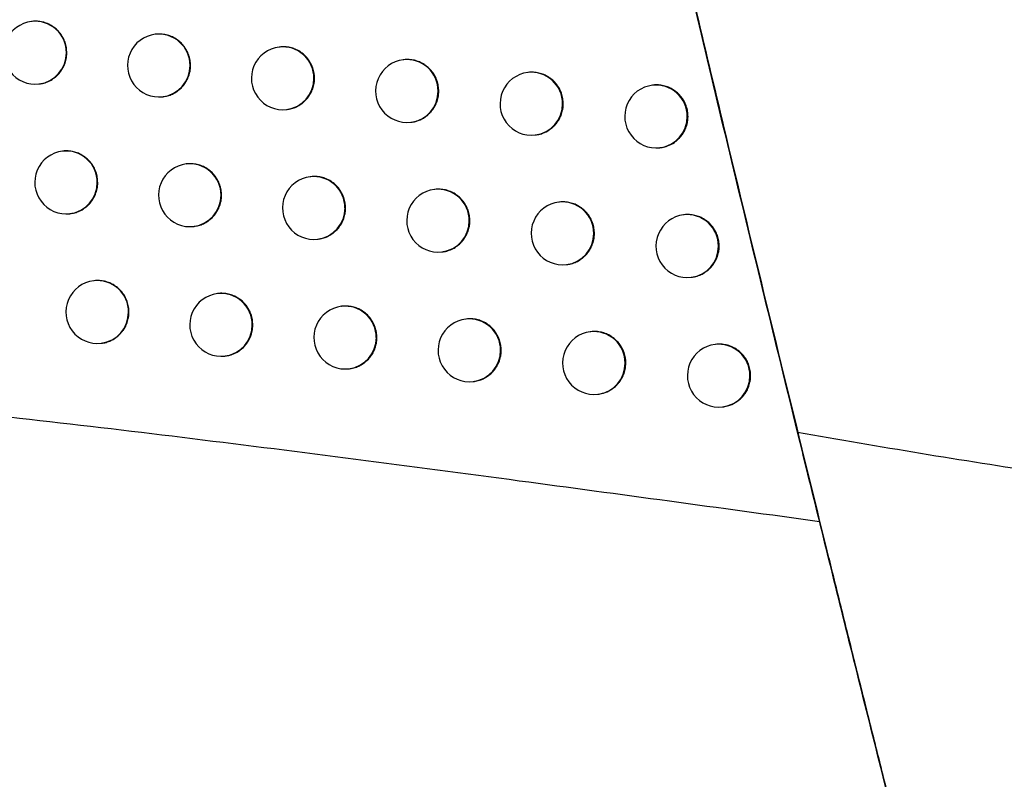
# Model space of a CAD drawing. Header units: millimetres. Extents: x -0.66 to 0.91, y -0.4 to 0.64.
# Tile 157 of 241: x 0.2946 to 0.3102, y -0.0076 to 0.0045. Entities that reach past the tile are written whole.
import ezdxf

# ---------------------------------------------------------------- set-up
doc = ezdxf.new("R2010")
doc.units = ezdxf.units.MM
doc.layers.add('FORMAT', color=7, linetype='Continuous')

msp = doc.modelspace()

# ---------------------------------------------------------------- linework, layer by layer
at = {"layer": 'FORMAT', "color": 7, "linetype": 'Continuous', "lineweight": 25}
for p, q in [((0.294784, 0.00449), (0.294776, 0.004489)), ((0.29675, 0.004286), (0.296743, 0.004285)), ((0.298721, 0.004083), (0.298714, 0.004082)), ((0.300696, 0.00388), (0.300688, 0.00388)), ((0.302674, 0.003678), (0.302667, 0.003677)), ((0.294895, 0.003496), (0.294902, 0.003497)), ((0.304657, 0.003477), (0.30465, 0.003476)), ((0.296862, 0.003292), (0.296869, 0.003293)), ((0.298833, 0.003089), (0.29884, 0.00309)), ((0.300807, 0.002887), (0.300814, 0.002887)), ((0.302786, 0.002685), (0.302793, 0.002685)), ((0.295276, 0.002428), (0.295268, 0.002427)), ((0.304769, 0.002483), (0.304776, 0.002484)), ((0.297243, 0.002224), (0.297236, 0.002223)), ((0.299215, 0.002021), (0.299207, 0.002021)), ((0.30119, 0.001819), (0.301182, 0.001818)), ((0.303169, 0.001617), (0.303162, 0.001616)), ((0.295387, 0.001434), (0.295394, 0.001435)), ((0.305153, 0.001415), (0.305145, 0.001415)), ((0.297355, 0.001231), (0.297362, 0.001231)), ((0.299326, 0.001028), (0.299333, 0.001029)), ((0.301301, 0.000825), (0.301309, 0.000826)), ((0.303281, 0.000623), (0.303288, 0.000624)), ((0.295772, 0.000367), (0.295765, 0.000366)), ((0.305264, 0.000422), (0.305272, 0.000423)), ((0.29774, 0.000164), (0.297733, 0.000163)), ((0.299712, -3.9e-05), (0.299705, -4e-05)), ((0.301689, -0.000241), (0.301681, -0.000242)), ((0.303669, -0.000443), (0.303661, -0.000444)), ((0.295884, -0.000627), (0.295891, -0.000626)), ((0.305652, -0.000645), (0.305645, -0.000646)), ((0.297852, -0.00083), (0.297859, -0.000829)), ((0.299824, -0.001033), (0.299831, -0.001032)), ((0.3018, -0.001235), (0.301807, -0.001234)), ((0.30378, -0.001437), (0.303787, -0.001436)), ((0.305764, -0.001639), (0.305771, -0.001638))]:
    msp.add_line(p, q, dxfattribs=at)
for centre, radius, start, end in [((0.294836, 0.003992), 0.0005, 96.834402, 276.834402), ((0.294833, 0.003994), 0.0004977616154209, 359.783656, 96.494217), ((0.296802, 0.003789), 0.0005, 96.834402, 276.834402), ((0.296799, 0.003791), 0.0004977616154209, 359.783656, 96.494217), ((0.298773, 0.003586), 0.0005, 96.834402, 276.834402), ((0.29877, 0.003588), 0.0004977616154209, 359.783656, 96.494217), ((0.294834, 0.003988), 0.0004962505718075, 277.081511, 0.459763), ((0.296801, 0.003785), 0.0004962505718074, 277.081511, 0.459763), ((0.300748, 0.003383), 0.0005, 96.834402, 276.834402), ((0.300744, 0.003385), 0.0004977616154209, 359.783656, 96.494217), ((0.302726, 0.003181), 0.0005, 96.834402, 276.834402), ((0.302723, 0.003183), 0.0004977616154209, 359.783656, 96.494217), ((0.298771, 0.003582), 0.0004962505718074, 277.081511, 0.459763), ((0.304709, 0.002979), 0.0005, 96.834402, 276.834402), ((0.304706, 0.002981), 0.0004977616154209, 359.783656, 96.494217), ((0.300746, 0.003379), 0.0004962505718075, 277.081511, 0.459763), ((0.302725, 0.003177), 0.0004962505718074, 277.081511, 0.459763), ((0.304707, 0.002975), 0.0004962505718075, 277.081511, 0.459763), ((0.295328, 0.00193), 0.0005, 96.834402, 276.834402), ((0.295325, 0.001932), 0.0004977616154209, 359.783656, 96.494217), ((0.297295, 0.001727), 0.0005, 96.834402, 276.834402), ((0.297292, 0.001729), 0.000497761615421, 359.783656, 96.494217), ((0.295326, 0.001926), 0.0004962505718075, 277.081511, 0.459763), ((0.299267, 0.001524), 0.0005, 96.834402, 276.834402), ((0.299263, 0.001526), 0.000497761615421, 359.783656, 96.494217), ((0.297293, 0.001723), 0.0004962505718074, 277.081511, 0.459763), ((0.301242, 0.001322), 0.0005, 96.834402, 276.834402), ((0.301239, 0.001324), 0.0004977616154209, 359.783656, 96.494217), ((0.303221, 0.00112), 0.0005, 96.834402, 276.834402), ((0.303218, 0.001122), 0.0004977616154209, 359.783656, 96.494217), ((0.299265, 0.00152), 0.0004962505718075, 277.081511, 0.459763), ((0.305205, 0.000918), 0.0005, 96.834402, 276.834402), ((0.305201, 0.00092), 0.0004977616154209, 359.783656, 96.494217), ((0.30124, 0.001318), 0.0004962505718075, 277.081511, 0.459763), ((0.30322, 0.001116), 0.0004962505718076, 277.081511, 0.459763), ((0.305203, 0.000914), 0.0004962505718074, 277.081511, 0.459763), ((0.295824, -0.00013), 0.0005, 96.834402, 276.834402), ((0.295821, -0.000128), 0.0004977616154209, 359.783656, 96.494217), ((0.297792, -0.000334), 0.0005, 96.834402, 276.834402), ((0.297789, -0.000332), 0.0004977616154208, 359.783656, 96.494217), ((0.295822, -0.000134), 0.0004962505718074, 277.081511, 0.459763), ((0.299765, -0.000536), 0.0005, 96.834402, 276.834402), ((0.299761, -0.000535), 0.000497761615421, 359.783656, 96.494217), ((0.301741, -0.000739), 0.0005, 96.834402, 276.834402), ((0.301737, -0.000737), 0.0004977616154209, 359.783656, 96.494217), ((0.297791, -0.000338), 0.0004962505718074, 277.081511, 0.459763), ((0.303721, -0.000941), 0.0005, 96.834402, 276.834402), ((0.303717, -0.000939), 0.0004977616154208, 359.783656, 96.494217), ((0.299763, -0.00054), 0.0004962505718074, 277.081511, 0.459763), ((0.301739, -0.000743), 0.0004962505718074, 277.081511, 0.459763), ((0.305705, -0.001142), 0.0005, 96.834402, 276.834402), ((0.305701, -0.00114), 0.0004977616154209, 359.783656, 96.494217), ((0.303719, -0.000945), 0.0004962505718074, 277.081511, 0.459763), ((0.305703, -0.001146), 0.0004962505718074, 277.081511, 0.459763)]:
    msp.add_arc(centre, radius, start, end, dxfattribs=at)
for points, knots in [([(0.3048815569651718, 0.0066228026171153), (0.305191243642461, 0.0053067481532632), (0.3059829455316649, 0.0019423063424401), (0.3068067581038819, -0.0014144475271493), (0.3073083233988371, -0.0034581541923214)], [0, 0, 0, 0, 0.3911657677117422, 0.9999999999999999, 0.9999999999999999, 0.9999999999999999, 0.9999999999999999]), ([(0.3069577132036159, -0.0020425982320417), (0.3066073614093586, -0.0006072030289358), (0.3059066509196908, 0.0022636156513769), (0.3052250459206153, 0.0051390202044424), (0.304884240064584, 0.0065767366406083)], [0, 0, 0, 0, 0.4999950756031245, 1, 1, 1, 1]), ([(0.2953369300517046, 0.0039929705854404), (0.295335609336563, 0.0040206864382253), (0.2953336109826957, 0.0040626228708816), (0.2953216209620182, 0.0041176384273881), (0.2953094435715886, 0.0041582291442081), (0.2952887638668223, 0.0042104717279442), (0.2952616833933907, 0.0042599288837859), (0.2952287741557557, 0.0043053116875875), (0.2951922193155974, 0.0043477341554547), (0.2951505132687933, 0.004385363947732), (0.2951046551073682, 0.0044171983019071), (0.2950563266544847, 0.0044450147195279), (0.2950047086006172, 0.004466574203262), (0.2949510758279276, 0.0044812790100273), (0.2949101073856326, 0.0044888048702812), (0.2948688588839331, 0.0044929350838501), (0.2948270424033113, 0.0044931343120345), (0.2947986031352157, 0.0044918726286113), (0.2947843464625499, 0.0044895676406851), (0.2947840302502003, 0.004489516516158)], [0, 0, 0, 0, 0.0983988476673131, 0.1488857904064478, 0.1997440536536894, 0.2489935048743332, 0.3486264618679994, 0.3994845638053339, 0.4487355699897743, 0.5483716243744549, 0.5992312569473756, 0.6484849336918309, 0.748126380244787, 0.7989887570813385, 0.8482452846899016, 0.8978462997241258, 0.9479808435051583, 0.9988462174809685, 1, 1, 1, 1]), ([(0.2973045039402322, 0.0037895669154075), (0.2973031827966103, 0.0038172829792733), (0.2973011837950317, 0.0038592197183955), (0.2972891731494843, 0.0039142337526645), (0.2972769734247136, 0.0039548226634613), (0.2972562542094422, 0.0040070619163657), (0.2972291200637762, 0.0040565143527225), (0.2971961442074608, 0.0041018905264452), (0.2971595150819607, 0.0041443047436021), (0.2971177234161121, 0.0041819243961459), (0.2970717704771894, 0.0042137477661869), (0.2970233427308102, 0.0042415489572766), (0.2969716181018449, 0.0042631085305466), (0.2969178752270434, 0.0042777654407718), (0.2968630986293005, 0.0042879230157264), (0.296807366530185, 0.0042903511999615), (0.2967650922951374, 0.0042883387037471), (0.2967508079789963, 0.0042860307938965), (0.2967504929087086, 0.0042859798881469)], [0, 0, 0, 0, 0.0984131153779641, 0.1489073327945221, 0.1997729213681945, 0.2490295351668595, 0.3486770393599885, 0.3995426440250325, 0.4487991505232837, 0.5484464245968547, 0.5993118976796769, 0.6485686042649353, 0.7482162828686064, 0.7990819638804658, 0.8483388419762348, 0.9479868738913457, 0.9988527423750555, 1, 1, 1, 1]), ([(0.2992761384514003, 0.0035866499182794), (0.299274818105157, 0.0036143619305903), (0.2992728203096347, 0.0036562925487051), (0.2992607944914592, 0.0037112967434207), (0.2992485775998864, 0.0037518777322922), (0.2992278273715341, 0.0038041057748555), (0.2992006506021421, 0.0038535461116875), (0.2991676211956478, 0.003898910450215), (0.2991309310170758, 0.0039413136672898), (0.2990890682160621, 0.0039789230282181), (0.2990430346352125, 0.004010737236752), (0.2989945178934, 0.0040385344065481), (0.2989426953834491, 0.0040600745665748), (0.2988888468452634, 0.0040747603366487), (0.2988477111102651, 0.0040822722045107), (0.2988062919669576, 0.0040863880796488), (0.2987643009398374, 0.0040865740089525), (0.2987357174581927, 0.0040852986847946), (0.2987213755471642, 0.0040829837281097), (0.2987210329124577, 0.0040829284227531)], [0, 0, 0, 0, 0.098384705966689, 0.1488643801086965, 0.1997153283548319, 0.2489577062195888, 0.3485763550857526, 0.3994271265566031, 0.4486716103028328, 0.5482943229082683, 0.5991469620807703, 0.6483980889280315, 0.7480342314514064, 0.7988937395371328, 0.8481512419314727, 0.8977532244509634, 0.9478887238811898, 0.9987550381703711, 1, 1, 1, 1]), ([(0.2949022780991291, 0.0034981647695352), (0.2949119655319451, 0.0034988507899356), (0.2949356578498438, 0.0035005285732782), (0.2949725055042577, 0.0035098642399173), (0.2950124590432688, 0.0035223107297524), (0.2950637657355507, 0.0035437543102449), (0.2951122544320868, 0.0035715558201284), (0.2951566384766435, 0.0036052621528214), (0.2951980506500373, 0.0036426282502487), (0.2952346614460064, 0.0036851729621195), (0.2952654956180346, 0.0037318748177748), (0.2952923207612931, 0.003781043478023), (0.295312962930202, 0.0038334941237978), (0.2953275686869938, 0.0038913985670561), (0.2953354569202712, 0.0039402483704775), (0.2953364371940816, 0.0039753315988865), (0.2953369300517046, 0.0039929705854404)], [0, 0, 0, 0, 0.0406055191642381, 0.0993079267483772, 0.1584421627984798, 0.2157011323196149, 0.3315378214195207, 0.3906675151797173, 0.4479212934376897, 0.5637474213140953, 0.6228716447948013, 0.6801219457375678, 0.7959409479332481, 0.8550614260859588, 0.9271284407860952, 1, 1, 1, 1]), ([(0.2968689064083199, 0.0032939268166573), (0.2968924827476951, 0.0032973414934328), (0.2969300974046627, 0.0033027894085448), (0.2969792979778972, 0.0033189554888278), (0.2970307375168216, 0.0033401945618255), (0.2970793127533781, 0.0033680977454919), (0.2971237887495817, 0.0034017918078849), (0.2971548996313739, 0.003429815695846), (0.2971834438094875, 0.0034602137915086), (0.2972096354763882, 0.0034932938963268), (0.2972404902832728, 0.0035399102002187), (0.2972654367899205, 0.0035904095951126), (0.2972838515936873, 0.0036434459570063), (0.297295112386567, 0.0036879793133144), (0.2973030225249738, 0.003736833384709), (0.2973040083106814, 0.0037719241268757), (0.2973045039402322, 0.0037895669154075)], [0, 0, 0, 0, 0.0992824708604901, 0.1583993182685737, 0.215646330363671, 0.3314585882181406, 0.390575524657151, 0.4478235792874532, 0.5054720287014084, 0.563740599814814, 0.622858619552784, 0.7372401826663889, 0.7959275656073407, 0.8550465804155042, 0.9271208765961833, 0.9999999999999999, 0.9999999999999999, 0.9999999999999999, 0.9999999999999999]), ([(0.3012518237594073, 0.0033842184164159), (0.3012505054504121, 0.0034119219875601), (0.3012485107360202, 0.0034538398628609), (0.3012364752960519, 0.0035088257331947), (0.3012242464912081, 0.0035493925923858), (0.3012034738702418, 0.0036016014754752), (0.3011762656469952, 0.0036510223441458), (0.3011431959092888, 0.0036963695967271), (0.3011064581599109, 0.0037387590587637), (0.3010645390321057, 0.0037763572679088), (0.3010184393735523, 0.0038081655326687), (0.3009698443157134, 0.0038359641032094), (0.3009179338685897, 0.0038575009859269), (0.300863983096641, 0.0038722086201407), (0.3008227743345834, 0.0038796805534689), (0.3007812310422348, 0.003883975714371), (0.3007392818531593, 0.0038835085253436), (0.300710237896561, 0.0038839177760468), (0.3006960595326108, 0.0038803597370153), (0.3006956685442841, 0.0038802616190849)], [0, 0, 0, 0, 0.098340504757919, 0.1487976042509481, 0.1996258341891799, 0.2488460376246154, 0.3484196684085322, 0.3992471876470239, 0.4484753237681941, 0.5480644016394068, 0.5988991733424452, 0.6481491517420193, 0.7477823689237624, 0.7986396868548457, 0.8479112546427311, 0.8975272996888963, 0.9476768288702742, 0.9985571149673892, 1, 1, 1, 1]), ([(0.3032315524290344, 0.003182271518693), (0.3032302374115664, 0.0032099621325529), (0.3032282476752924, 0.0032518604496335), (0.3032162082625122, 0.0033068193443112), (0.3032039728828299, 0.0033473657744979), (0.3031831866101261, 0.0033995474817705), (0.3031559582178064, 0.0034489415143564), (0.3031228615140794, 0.0034942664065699), (0.3030860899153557, 0.0035366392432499), (0.3030441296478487, 0.0035742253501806), (0.3029979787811, 0.0036060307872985), (0.3029493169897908, 0.003633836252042), (0.302897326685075, 0.0036553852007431), (0.3028432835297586, 0.0036701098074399), (0.302801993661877, 0.0036775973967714), (0.3027603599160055, 0.0036819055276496), (0.3027183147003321, 0.0036814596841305), (0.3026891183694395, 0.0036818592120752), (0.3026748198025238, 0.0036782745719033), (0.3026743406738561, 0.0036781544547)], [0, 0, 0, 0, 0.0982698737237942, 0.1486909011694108, 0.1994828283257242, 0.2486675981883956, 0.3481692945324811, 0.398959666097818, 0.44816153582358, 0.5476965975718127, 0.5985027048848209, 0.6477502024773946, 0.7473774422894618, 0.7982305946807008, 0.8475240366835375, 0.8971619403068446, 0.9473332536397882, 0.9982351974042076, 1, 1, 1, 1]), ([(0.2988395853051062, 0.0030908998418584), (0.2988631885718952, 0.003094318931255), (0.2989008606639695, 0.003099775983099), (0.2989631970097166, 0.00312017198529), (0.2990140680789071, 0.0031435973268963), (0.2990613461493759, 0.0031733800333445), (0.2991171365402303, 0.0032155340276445), (0.2991657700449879, 0.0032673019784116), (0.2992043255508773, 0.0033254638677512), (0.2992245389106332, 0.003362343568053), (0.2992415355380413, 0.0034006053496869), (0.2992554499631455, 0.0034406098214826), (0.299266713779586, 0.003485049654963), (0.299274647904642, 0.0035339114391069), (0.2992756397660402, 0.003569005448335), (0.2992761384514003, 0.0035866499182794)], [0, 0, 0, 0, 0.0992164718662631, 0.1583548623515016, 0.2727856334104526, 0.3314981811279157, 0.3906425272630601, 0.5634832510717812, 0.6226293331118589, 0.6798992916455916, 0.7375698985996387, 0.795861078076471, 0.8550023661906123, 0.9270984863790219, 1, 1, 1, 1]), ([(0.3052153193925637, 0.0029808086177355), (0.3052140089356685, 0.0030084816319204), (0.305212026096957, 0.00305035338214), (0.3051999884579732, 0.0031052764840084), (0.3051877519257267, 0.0031457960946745), (0.3051669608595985, 0.0031979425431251), (0.3051397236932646, 0.0032473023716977), (0.3051066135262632, 0.0032925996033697), (0.3050698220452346, 0.0033349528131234), (0.3050278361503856, 0.0033725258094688), (0.3049816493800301, 0.0034043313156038), (0.3049329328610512, 0.0034321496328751), (0.3048808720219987, 0.0034537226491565), (0.3048267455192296, 0.003468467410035), (0.3047853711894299, 0.0034760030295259), (0.3047436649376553, 0.0034802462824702), (0.3047014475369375, 0.0034801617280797), (0.3046722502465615, 0.0034797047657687), (0.3046576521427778, 0.00347672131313), (0.3046570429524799, 0.003476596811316)], [0, 0, 0, 0, 0.0981725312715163, 0.1485438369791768, 0.1992857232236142, 0.2484216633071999, 0.3478242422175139, 0.3985634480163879, 0.447728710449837, 0.5471885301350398, 0.5979547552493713, 0.647197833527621, 0.7468148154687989, 0.7976611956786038, 0.846983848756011, 0.8966509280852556, 0.9468512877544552, 0.9977820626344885, 1, 1, 1, 1]), ([(0.300814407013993, 0.0028878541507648), (0.3008241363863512, 0.0028890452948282), (0.3008477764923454, 0.0028919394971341), (0.3008848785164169, 0.0029006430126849), (0.3009514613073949, 0.0029216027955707), (0.3010145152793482, 0.0029542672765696), (0.3010701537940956, 0.0029962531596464), (0.3011014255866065, 0.0030242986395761), (0.301130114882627, 0.0030547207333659), (0.3011564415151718, 0.0030878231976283), (0.3011798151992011, 0.0031229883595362), (0.301206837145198, 0.0031721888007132), (0.301227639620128, 0.0032246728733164), (0.3012423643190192, 0.0032826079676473), (0.3012503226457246, 0.0033314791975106), (0.3012513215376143, 0.0033665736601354), (0.3012518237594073, 0.0033842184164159)], [0, 0, 0, 0, 0.0407783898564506, 0.0990819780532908, 0.1582351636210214, 0.3311364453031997, 0.3903031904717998, 0.4475941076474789, 0.5052859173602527, 0.5635987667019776, 0.622762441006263, 0.6800325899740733, 0.7958927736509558, 0.8550355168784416, 0.9271149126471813, 1, 1, 1, 1]), ([(0.3027931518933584, 0.0026857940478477), (0.3028028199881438, 0.0026869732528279), (0.3028264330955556, 0.0026898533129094), (0.3028635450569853, 0.0026985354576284), (0.30293030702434, 0.0027194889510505), (0.3029935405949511, 0.0027521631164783), (0.3030493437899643, 0.0027941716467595), (0.3030807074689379, 0.0028222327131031), (0.3031094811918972, 0.002852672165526), (0.3031358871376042, 0.0028857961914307), (0.3031593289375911, 0.0029209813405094), (0.3031864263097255, 0.0029702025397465), (0.3032072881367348, 0.0030227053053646), (0.3032220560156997, 0.003080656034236), (0.3032300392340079, 0.0031295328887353), (0.3032310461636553, 0.0031646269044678), (0.3032315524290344, 0.003182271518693)], [0, 0, 0, 0, 0.040444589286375, 0.0987808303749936, 0.1579668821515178, 0.3309914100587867, 0.3902008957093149, 0.4475220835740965, 0.5052446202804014, 0.5635890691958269, 0.6227856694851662, 0.6800603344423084, 0.7959308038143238, 0.8550801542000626, 0.9271370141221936, 1, 1, 1, 1]), ([(0.3047759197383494, 0.0024842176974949), (0.304785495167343, 0.0024853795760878), (0.3048090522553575, 0.0024882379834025), (0.3048461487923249, 0.0024968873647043), (0.3049131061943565, 0.0025178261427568), (0.3049765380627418, 0.0025505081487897), (0.3050325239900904, 0.0025925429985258), (0.3050639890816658, 0.00262062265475), (0.3050928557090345, 0.0026510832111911), (0.3051193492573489, 0.0026842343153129), (0.3051428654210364, 0.0027194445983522), (0.3051700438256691, 0.0027686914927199), (0.3051909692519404, 0.0028212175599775), (0.3052057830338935, 0.0028791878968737), (0.3052137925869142, 0.0029280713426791), (0.3052148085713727, 0.0029631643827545), (0.3052153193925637, 0.0029808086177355)], [0, 0, 0, 0, 0.0399836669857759, 0.0983662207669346, 0.1575989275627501, 0.3307945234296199, 0.3900633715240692, 0.4474259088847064, 0.5051904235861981, 0.5635780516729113, 0.6228196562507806, 0.6801001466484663, 0.7959839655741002, 0.8551419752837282, 0.9271676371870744, 1, 1, 1, 1]), ([(0.2958290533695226, 0.0019312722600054), (0.2958277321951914, 0.001958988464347), (0.2958257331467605, 0.0020009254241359), (0.2958137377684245, 0.0020559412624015), (0.2958015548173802, 0.0020965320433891), (0.2957808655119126, 0.002148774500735), (0.2957537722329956, 0.0021982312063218), (0.2957208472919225, 0.002243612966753), (0.2956842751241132, 0.0022860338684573), (0.2956425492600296, 0.0023236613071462), (0.2955966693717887, 0.0023554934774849), (0.295548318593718, 0.0023833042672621), (0.2954966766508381, 0.0024048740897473), (0.295443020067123, 0.0024195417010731), (0.2953883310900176, 0.0024297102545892), (0.295332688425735, 0.0024321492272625), (0.2952904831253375, 0.0024301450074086), (0.2952762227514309, 0.0024278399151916), (0.295275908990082, 0.0024277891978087)], [0, 0, 0, 0, 0.0984108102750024, 0.1489038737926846, 0.1997683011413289, 0.2490237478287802, 0.348668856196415, 0.3995331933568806, 0.4487894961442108, 0.548436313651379, 0.5993014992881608, 0.6485591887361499, 0.748208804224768, 0.799075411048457, 0.8483346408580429, 0.9479873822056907, 0.9988556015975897, 1, 1, 1, 1]), ([(0.2977974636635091, 0.0017279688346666), (0.2977961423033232, 0.0017556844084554), (0.2977941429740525, 0.0017976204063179), (0.297782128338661, 0.0018526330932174), (0.2977699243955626, 0.0018932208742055), (0.2977491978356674, 0.0019454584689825), (0.2977220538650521, 0.0019949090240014), (0.2976890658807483, 0.0020402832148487), (0.2976524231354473, 0.002082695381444), (0.2976106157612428, 0.0021203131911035), (0.2975646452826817, 0.0021521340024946), (0.2975161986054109, 0.0021799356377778), (0.2974644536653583, 0.0022014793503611), (0.2974106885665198, 0.0022161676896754), (0.2973696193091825, 0.0022236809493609), (0.2973282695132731, 0.0022277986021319), (0.2972863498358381, 0.0022279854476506), (0.2972578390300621, 0.0022267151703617), (0.2972435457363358, 0.0022244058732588), (0.2972432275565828, 0.0022243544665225)], [0, 0, 0, 0, 0.0984025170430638, 0.1488912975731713, 0.1997514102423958, 0.2490027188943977, 0.3486394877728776, 0.3994996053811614, 0.4487509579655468, 0.5483877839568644, 0.5992478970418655, 0.6485000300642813, 0.7481384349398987, 0.7989993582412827, 0.8482521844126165, 0.8978494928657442, 0.9479803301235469, 0.9988420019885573, 1, 1, 1, 1]), ([(0.2953942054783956, 0.0014364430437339), (0.2954038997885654, 0.0014371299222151), (0.295427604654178, 0.0014388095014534), (0.2954644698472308, 0.0014481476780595), (0.2955044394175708, 0.0014605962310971), (0.2955557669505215, 0.0014820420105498), (0.2956042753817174, 0.0015098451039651), (0.2956486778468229, 0.0015435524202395), (0.2956901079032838, 0.0015809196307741), (0.2957267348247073, 0.0016234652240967), (0.295757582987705, 0.0016701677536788), (0.2957844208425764, 0.0017193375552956), (0.2958050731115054, 0.001771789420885), (0.2958196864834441, 0.0018296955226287), (0.2958275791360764, 0.0018785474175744), (0.2958285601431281, 0.0019136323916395), (0.2958290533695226, 0.0019312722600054)], [0, 0, 0, 0, 0.0406152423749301, 0.0993138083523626, 0.1584441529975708, 0.215700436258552, 0.3315316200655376, 0.3906584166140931, 0.4479114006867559, 0.5637358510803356, 0.6228591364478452, 0.6801104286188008, 0.7959313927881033, 0.8550528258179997, 0.9271240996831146, 1, 1, 1, 1]), ([(0.2997698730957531, 0.0015251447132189), (0.2997685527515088, 0.001552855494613), (0.2997665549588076, 0.0015947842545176), (0.2997545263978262, 0.0016497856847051), (0.2997423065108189, 0.0016903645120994), (0.2997215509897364, 0.0017425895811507), (0.299694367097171, 0.001792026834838), (0.2996613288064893, 0.0018373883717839), (0.2996246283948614, 0.0018797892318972), (0.2995827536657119, 0.0019173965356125), (0.2995367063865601, 0.0019492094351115), (0.299488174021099, 0.0019770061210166), (0.2994363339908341, 0.0019985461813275), (0.299382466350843, 0.0020132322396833), (0.299341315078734, 0.0020207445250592), (0.2992998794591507, 0.0020248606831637), (0.2992578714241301, 0.0020250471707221), (0.2992292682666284, 0.0020237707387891), (0.2992149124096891, 0.0020214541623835), (0.2992145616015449, 0.0020213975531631)], [0, 0, 0, 0, 0.0983783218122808, 0.1488547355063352, 0.1997024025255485, 0.2489415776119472, 0.3485537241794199, 0.3994011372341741, 0.44864325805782, 0.5482611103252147, 0.5991111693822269, 0.6483620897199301, 0.7479977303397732, 0.7988568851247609, 0.8481163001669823, 0.8977201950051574, 0.9478576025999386, 0.9987258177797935, 0.9999999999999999, 0.9999999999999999, 0.9999999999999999, 0.9999999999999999]), ([(0.2973616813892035, 0.0012323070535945), (0.2973852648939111, 0.0012357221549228), (0.2974228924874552, 0.0012411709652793), (0.2974721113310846, 0.001257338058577), (0.297523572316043, 0.0012785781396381), (0.2975721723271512, 0.0013064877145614), (0.2976276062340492, 0.0013484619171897), (0.2976677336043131, 0.001387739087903), (0.2977024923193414, 0.0014316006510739), (0.2977334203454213, 0.001478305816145), (0.2977583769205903, 0.001528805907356), (0.2977768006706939, 0.0015818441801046), (0.2977880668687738, 0.0016263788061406), (0.2977959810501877, 0.0016752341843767), (0.2977969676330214, 0.0017103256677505), (0.2977974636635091, 0.0017279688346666)], [0, 0, 0, 0, 0.0992809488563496, 0.1584032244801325, 0.2156565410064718, 0.3314815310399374, 0.3906049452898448, 0.5049982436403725, 0.5636916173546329, 0.6228166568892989, 0.7372109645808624, 0.7959049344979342, 0.8550306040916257, 0.927112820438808, 1, 1, 1, 1]), ([(0.3017462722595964, 0.0013227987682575), (0.3017449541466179, 0.0013505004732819), (0.3017429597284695, 0.0013924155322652), (0.3017309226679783, 0.0014473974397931), (0.3017186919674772, 0.0014879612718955), (0.3016979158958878, 0.0015401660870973), (0.3016707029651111, 0.0015895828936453), (0.3016376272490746, 0.0016349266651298), (0.3016008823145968, 0.0016773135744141), (0.3015589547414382, 0.0017149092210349), (0.3015128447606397, 0.0017467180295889), (0.3014642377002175, 0.0017745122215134), (0.3014123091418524, 0.0017960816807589), (0.3013583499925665, 0.0018107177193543), (0.3013033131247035, 0.001820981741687), (0.3012474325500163, 0.0018228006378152), (0.3012046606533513, 0.0018218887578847), (0.3011903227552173, 0.0018189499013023), (0.3011899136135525, 0.001818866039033)], [0, 0, 0, 0, 0.0983384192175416, 0.1487944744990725, 0.1996216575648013, 0.2488408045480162, 0.3484122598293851, 0.399238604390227, 0.448467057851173, 0.5480566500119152, 0.5988915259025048, 0.6481452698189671, 0.747785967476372, 0.7986469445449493, 0.847925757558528, 0.9476175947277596, 0.9985052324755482, 1, 1, 1, 1]), ([(0.303726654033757, 0.0011209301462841), (0.3037253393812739, 0.0011486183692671), (0.3037233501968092, 0.0011905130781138), (0.3037113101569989, 0.0012454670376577), (0.3036990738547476, 0.0012860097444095), (0.3036782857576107, 0.0013381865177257), (0.3036510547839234, 0.0013875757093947), (0.303617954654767, 0.0014328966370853), (0.303581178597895, 0.0014752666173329), (0.3035392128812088, 0.001512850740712), (0.3034930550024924, 0.0015446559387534), (0.3034443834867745, 0.0015724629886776), (0.303392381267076, 0.0015940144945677), (0.3033383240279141, 0.0016087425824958), (0.3032970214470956, 0.0016162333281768), (0.303255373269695, 0.0016205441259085), (0.3032133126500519, 0.0016201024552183), (0.3031840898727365, 0.0016205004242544), (0.3031697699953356, 0.0016169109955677), (0.3031692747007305, 0.0016167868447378)], [0, 0, 0, 0, 0.0982567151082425, 0.1486710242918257, 0.1994561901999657, 0.2486343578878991, 0.3481226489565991, 0.3989060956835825, 0.4481031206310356, 0.547628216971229, 0.598429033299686, 0.6476761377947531, 0.7473024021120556, 0.7981548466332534, 0.8474524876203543, 0.8970945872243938, 0.9472700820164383, 0.9981761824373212, 1, 1, 1, 1]), ([(0.2993331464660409, 0.0010293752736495), (0.2993567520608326, 0.0010327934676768), (0.2993944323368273, 0.001038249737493), (0.2994567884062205, 0.0010586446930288), (0.2995076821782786, 0.0010820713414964), (0.2995549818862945, 0.0011118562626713), (0.299610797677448, 0.0011540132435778), (0.2996594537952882, 0.0012057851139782), (0.2996980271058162, 0.0012639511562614), (0.2997182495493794, 0.0013008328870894), (0.2997352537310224, 0.0013390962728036), (0.299749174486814, 0.0013791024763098), (0.2997604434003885, 0.0014235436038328), (0.299768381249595, 0.0014724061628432), (0.2997693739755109, 0.0015075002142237), (0.2997698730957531, 0.0015251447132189)], [0, 0, 0, 0, 0.0991891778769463, 0.1583300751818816, 0.2727678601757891, 0.331484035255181, 0.3906320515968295, 0.5634813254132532, 0.6226304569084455, 0.6799009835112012, 0.7375721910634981, 0.7958640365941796, 0.8550060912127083, 0.9271003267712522, 1, 1, 1, 1]), ([(0.3057110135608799, 0.0009195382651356), (0.3057097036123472, 0.0009472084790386), (0.3057077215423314, 0.0009890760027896), (0.3056956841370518, 0.0010439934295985), (0.3056834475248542, 0.0010845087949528), (0.3056626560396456, 0.0011366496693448), (0.3056354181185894, 0.0011860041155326), (0.3056023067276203, 0.0012312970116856), (0.3055655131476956, 0.0012736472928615), (0.3055235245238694, 0.001311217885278), (0.3054773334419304, 0.0013430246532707), (0.3054286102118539, 0.0013708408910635), (0.3053765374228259, 0.0013924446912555), (0.3053224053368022, 0.0014071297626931), (0.3052671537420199, 0.001417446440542), (0.3052110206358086, 0.0014193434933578), (0.3051678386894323, 0.001418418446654), (0.3051532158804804, 0.0014154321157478), (0.3051525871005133, 0.0014153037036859)], [0, 0, 0, 0, 0.0981656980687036, 0.1485335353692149, 0.199271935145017, 0.2484044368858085, 0.3478000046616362, 0.3985355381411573, 0.4476993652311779, 0.5471560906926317, 0.5979204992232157, 0.6471673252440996, 0.7467916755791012, 0.7976415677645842, 0.846973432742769, 0.946771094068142, 0.997711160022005, 0.9999999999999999, 0.9999999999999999, 0.9999999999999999, 0.9999999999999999]), ([(0.3013086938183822, 0.0008264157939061), (0.3013184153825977, 0.0008276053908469), (0.3013420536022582, 0.0008304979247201), (0.3013791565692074, 0.0008391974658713), (0.3014323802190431, 0.0008559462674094), (0.3014833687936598, 0.0008796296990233), (0.3015307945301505, 0.0009093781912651), (0.301564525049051, 0.0009348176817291), (0.3015958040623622, 0.0009628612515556), (0.3016245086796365, 0.0009932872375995), (0.3016508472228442, 0.0010263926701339), (0.3016742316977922, 0.0010615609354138), (0.3017012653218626, 0.0011107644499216), (0.3017220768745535, 0.0011632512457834), (0.3017368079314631, 0.0012211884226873), (0.3017447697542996, 0.0012700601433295), (0.3017457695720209, 0.0013051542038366), (0.3017462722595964, 0.0013227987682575)], [0, 0, 0, 0, 0.0407192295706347, 0.0990097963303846, 0.1581497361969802, 0.2725998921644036, 0.3313226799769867, 0.3904774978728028, 0.4477551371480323, 0.5054336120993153, 0.5637330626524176, 0.6228832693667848, 0.6801363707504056, 0.79596223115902, 0.8550876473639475, 0.9271410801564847, 1, 1, 1, 1]), ([(0.3032881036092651, 0.0006244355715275), (0.3032977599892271, 0.0006256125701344), (0.3033213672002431, 0.0006284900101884), (0.3033584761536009, 0.0006371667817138), (0.3034118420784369, 0.0006539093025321), (0.3034629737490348, 0.0006775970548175), (0.3035105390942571, 0.000707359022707), (0.3035443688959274, 0.0007328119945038), (0.3035757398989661, 0.0007608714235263), (0.3036045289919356, 0.0007913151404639), (0.3036309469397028, 0.0008244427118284), (0.3036543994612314, 0.000859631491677), (0.3036815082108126, 0.0009088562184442), (0.3037023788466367, 0.0009613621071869), (0.3037171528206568, 0.0010193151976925), (0.3037251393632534, 0.0010681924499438), (0.3037261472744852, 0.0011032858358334), (0.303726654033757, 0.0011209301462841)], [0, 0, 0, 0, 0.0403709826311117, 0.0986960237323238, 0.1578706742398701, 0.2724060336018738, 0.331173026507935, 0.3903726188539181, 0.4476817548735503, 0.5053922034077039, 0.5637245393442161, 0.6229090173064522, 0.6801666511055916, 0.7960028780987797, 0.8551349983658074, 0.9271645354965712, 1, 1, 1, 1]), ([(0.3052714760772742, 0.000422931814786), (0.3052810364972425, 0.0004240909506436), (0.3053045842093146, 0.0004269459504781), (0.3053416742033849, 0.0004355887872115), (0.3053951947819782, 0.0004523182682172), (0.3054464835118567, 0.0004760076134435), (0.3054942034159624, 0.0005057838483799), (0.3055281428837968, 0.0005312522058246), (0.3055596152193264, 0.0005593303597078), (0.3055884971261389, 0.0005897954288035), (0.3056150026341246, 0.0006229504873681), (0.3056385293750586, 0.0006581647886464), (0.3056657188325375, 0.0007074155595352), (0.3056866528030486, 0.0007599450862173), (0.3057014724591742, 0.0008179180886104), (0.3057094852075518, 0.0008668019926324), (0.305710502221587, 0.0009018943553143), (0.3057110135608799, 0.0009195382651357)], [0, 0, 0, 0, 0.0398981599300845, 0.0982708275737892, 0.1574934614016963, 0.2721446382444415, 0.3309717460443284, 0.3902322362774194, 0.4475836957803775, 0.5053371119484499, 0.5637136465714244, 0.6229441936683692, 0.680207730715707, 0.7960575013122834, 0.8551984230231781, 0.9271959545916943, 0.9999999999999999, 0.9999999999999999, 0.9999999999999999, 0.9999999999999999]), ([(0.296325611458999, -0.000129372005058), (0.2963242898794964, -0.0001016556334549), (0.2963222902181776, -5.97184241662e-05), (0.296310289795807, -4.7026627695e-06), (0.2962981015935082, 3.58879184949e-05), (0.2962774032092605, 8.81299108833e-05), (0.2962502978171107, 0.0001375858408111), (0.2962173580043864, 0.0001829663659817), (0.296180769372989, 0.0002253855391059), (0.2961390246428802, 0.0002630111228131), (0.2960931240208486, 0.000294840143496), (0.2960447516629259, 0.0003226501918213), (0.2959930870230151, 0.0003442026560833), (0.2959394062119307, 0.0003588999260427), (0.2958984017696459, 0.0003664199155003), (0.2958571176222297, 0.0003705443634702), (0.2958152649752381, 0.0003707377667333), (0.2957868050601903, 0.0003694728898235), (0.2957725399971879, 0.0003671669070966), (0.2957722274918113, 0.0003671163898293)], [0, 0, 0, 0, 0.0984042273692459, 0.148893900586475, 0.1997549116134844, 0.2490070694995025, 0.3486455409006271, 0.3995065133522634, 0.4487590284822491, 0.5483982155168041, 0.5992595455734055, 0.6485125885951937, 0.748152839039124, 0.7990147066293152, 0.8482683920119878, 0.8978665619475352, 0.9479982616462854, 0.9988607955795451, 1, 1, 1, 1]), ([(0.298294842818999, -0.0003325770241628), (0.2982935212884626, -0.000304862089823), (0.298291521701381, -0.0002629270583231), (0.2982795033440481, -0.0002079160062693), (0.2982672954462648, -0.0001673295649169), (0.2982465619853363, -0.000115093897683), (0.2982194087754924, -6.56454676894e-05), (0.2981864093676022, -2.02734336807e-05), (0.2981497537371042, 2.21366568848e-05), (0.2981079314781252, 5.97523940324e-05), (0.2980619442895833, 9.15713669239e-05), (0.2980134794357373, 0.0001193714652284), (0.2979617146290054, 0.0001409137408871), (0.2979079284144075, 0.0001556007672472), (0.2978668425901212, 0.0001631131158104), (0.297825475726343, 0.0001672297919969), (0.2977835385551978, 0.0001674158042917), (0.2977550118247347, 0.0001661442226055), (0.2977407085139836, 0.0001638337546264), (0.2977403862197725, 0.0001637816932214)], [0, 0, 0, 0, 0.0983996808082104, 0.1488870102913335, 0.1997456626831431, 0.2489955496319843, 0.3486294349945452, 0.3994880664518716, 0.4487383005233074, 0.5483728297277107, 0.599231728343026, 0.6484836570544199, 0.7481216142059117, 0.7989822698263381, 0.8482357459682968, 0.8978337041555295, 0.9479651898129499, 0.9988275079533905, 1, 1, 1, 1]), ([(0.2958906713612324, -0.0006254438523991), (0.295900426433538, -0.0006242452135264), (0.2959240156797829, -0.0006213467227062), (0.2959609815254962, -0.0006126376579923), (0.2960008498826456, -0.0006000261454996), (0.296052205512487, -0.0005786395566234), (0.2961007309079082, -0.0005508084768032), (0.2961451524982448, -0.0005171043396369), (0.2961866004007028, -0.0004797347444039), (0.296223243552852, -0.000437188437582), (0.2962541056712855, -0.0003904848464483), (0.2962809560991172, -0.0003413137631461), (0.29630161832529, -0.0002888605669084), (0.2963162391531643, -0.0002309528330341), (0.2963241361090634, -0.0001820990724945), (0.2963251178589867, -0.0001470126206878), (0.296325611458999, -0.000129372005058)], [0, 0, 0, 0, 0.0410917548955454, 0.099366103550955, 0.1584900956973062, 0.2157412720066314, 0.3315620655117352, 0.3906834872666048, 0.4479329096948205, 0.5637501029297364, 0.6228696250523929, 0.6801186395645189, 0.7959349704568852, 0.8550540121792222, 0.9271246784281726, 1, 1, 1, 1]), ([(0.3002680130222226, -0.0005353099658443), (0.3002666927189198, -0.0005076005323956), (0.3002646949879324, -0.0004656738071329), (0.3002526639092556, -0.0004106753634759), (0.3002404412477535, -0.0003700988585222), (0.3002196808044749, -0.0003178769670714), (0.3001924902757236, -0.0002684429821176), (0.3001594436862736, -0.0002230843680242), (0.3001227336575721, -0.0001806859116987), (0.3000808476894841, -0.0001430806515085), (0.3000347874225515, -0.0001112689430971), (0.2999862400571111, -8.34725169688e-05), (0.2999343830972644, -6.1932274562e-05), (0.2998804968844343, -4.72455919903e-05), (0.2998393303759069, -3.97326110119e-05), (0.2997978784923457, -3.56159055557e-05), (0.2997558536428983, -3.54285695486e-05), (0.2997272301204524, -3.67060609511e-05), (0.2997128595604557, -3.90243428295e-05), (0.2997124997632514, -3.90823858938e-05)], [0, 0, 0, 0, 0.0983712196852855, 0.1488440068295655, 0.1996880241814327, 0.2489236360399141, 0.3485285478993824, 0.3993722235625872, 0.4486117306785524, 0.5482242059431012, 0.5990714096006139, 0.6483221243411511, 0.747957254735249, 0.7988160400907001, 0.8480776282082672, 0.8976836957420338, 0.9478232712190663, 0.9986936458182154, 1, 1, 1, 1]), ([(0.3022451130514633, -0.0007375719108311), (0.3022437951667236, -0.0007098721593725), (0.3022418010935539, -0.0006679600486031), (0.3022297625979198, -0.0006129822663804), (0.3022175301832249, -0.0005724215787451), (0.302196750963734, -0.0005202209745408), (0.3021695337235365, -0.0004708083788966), (0.3021364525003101, -0.0004254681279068), (0.3020997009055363, -0.0003830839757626), (0.3020577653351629, -0.0003454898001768), (0.3020116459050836, -0.0003136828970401), (0.3019630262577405, -0.0002858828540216), (0.301911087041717, -0.00026434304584), (0.301857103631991, -0.000249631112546), (0.3018158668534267, -0.0002421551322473), (0.3017742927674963, -0.0002378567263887), (0.3017323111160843, -0.000238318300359), (0.3017032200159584, -0.0002379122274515), (0.301689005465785, -0.0002414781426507), (0.301688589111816, -0.000241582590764)], [0, 0, 0, 0, 0.0983197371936, 0.1487662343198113, 0.1995837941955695, 0.248793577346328, 0.3483460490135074, 0.3991626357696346, 0.4483831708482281, 0.5479566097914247, 0.5987830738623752, 0.6480325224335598, 0.7476643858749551, 0.7985206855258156, 0.8477988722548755, 0.8974215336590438, 0.9475776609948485, 0.9984645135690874, 1, 1, 1, 1]), ([(0.2978588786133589, -0.0008282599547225), (0.2978824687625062, -0.0008248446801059), (0.2979201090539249, -0.0008193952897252), (0.2979693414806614, -0.0008032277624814), (0.2980079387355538, -0.0007873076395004), (0.298044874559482, -0.0007681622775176), (0.2980804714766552, -0.0007457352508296), (0.2981249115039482, -0.0007120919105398), (0.298165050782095, -0.0006728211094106), (0.2981998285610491, -0.0006289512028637), (0.2982385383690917, -0.0005705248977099), (0.298267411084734, -0.0005054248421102), (0.2982854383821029, -0.000434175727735), (0.2982933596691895, -0.0003853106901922), (0.2982943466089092, -0.0003502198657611), (0.298294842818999, -0.0003325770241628)], [0, 0, 0, 0, 0.0992867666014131, 0.1584213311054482, 0.2156875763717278, 0.2733543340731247, 0.3316413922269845, 0.3907781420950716, 0.5051976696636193, 0.5639045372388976, 0.6230431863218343, 0.7958621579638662, 0.8550006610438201, 0.9270977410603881, 1, 1, 1, 1]), ([(0.3042261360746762, -0.0009393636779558), (0.3042248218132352, -0.0009116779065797), (0.3042228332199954, -0.0008697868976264), (0.3042107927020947, -0.000814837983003), (0.304198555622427, -0.0007742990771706), (0.3041777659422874, -0.000722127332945), (0.3041505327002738, -0.0006727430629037), (0.30411742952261, -0.000627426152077), (0.3040806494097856, -0.0005850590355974), (0.304038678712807, -0.0005474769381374), (0.3039925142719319, -0.0005156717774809), (0.3039438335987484, -0.0004878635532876), (0.3038918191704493, -0.0004663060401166), (0.3038377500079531, -0.000451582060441), (0.3037964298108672, -0.0004440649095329), (0.3037547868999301, -0.0004398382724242), (0.3037126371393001, -0.0004399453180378), (0.3036835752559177, -0.0004403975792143), (0.3036690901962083, -0.0004433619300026), (0.3036685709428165, -0.0004434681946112)], [0, 0, 0, 0, 0.0982423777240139, 0.1486493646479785, 0.1994271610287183, 0.248598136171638, 0.3480718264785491, 0.3988477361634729, 0.4480393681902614, 0.547553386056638, 0.5983483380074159, 0.6475946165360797, 0.7472190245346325, 0.798070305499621, 0.8473718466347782, 0.897017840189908, 0.9471972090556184, 0.9981071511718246, 0.9999999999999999, 0.9999999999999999, 0.9999999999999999, 0.9999999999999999]), ([(0.2998312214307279, -0.0010316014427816), (0.2998409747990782, -0.0010304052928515), (0.2998646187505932, -0.0010275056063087), (0.2999016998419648, -0.0010187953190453), (0.2999548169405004, -0.0010020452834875), (0.3000056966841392, -0.0009783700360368), (0.3000530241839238, -0.0009486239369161), (0.3001088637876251, -0.0009064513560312), (0.3001575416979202, -0.0008546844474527), (0.3001961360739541, -0.0007965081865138), (0.3002231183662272, -0.0007473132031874), (0.3002438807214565, -0.0006948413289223), (0.3002585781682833, -0.0006369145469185), (0.3002665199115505, -0.0005880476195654), (0.3002675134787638, -0.000552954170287), (0.3002680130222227, -0.0005353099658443)], [0, 0, 0, 0, 0.0409332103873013, 0.0992296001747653, 0.1583756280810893, 0.2728254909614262, 0.3315479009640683, 0.3907022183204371, 0.5635670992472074, 0.6227217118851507, 0.6799948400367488, 0.7958605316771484, 0.8550054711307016, 0.9270999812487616, 1, 1, 1, 1]), ([(0.3018073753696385, -0.0012339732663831), (0.3018170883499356, -0.0012327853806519), (0.3018407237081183, -0.0012298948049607), (0.3018778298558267, -0.0012211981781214), (0.3019310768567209, -0.0012044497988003), (0.3019820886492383, -0.0011807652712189), (0.3020295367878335, -0.0011510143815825), (0.3020632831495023, -0.0011255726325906), (0.3020945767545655, -0.0010975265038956), (0.3021232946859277, -0.0010670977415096), (0.302149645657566, -0.0010339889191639), (0.3021730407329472, -0.0009988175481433), (0.3022000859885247, -0.0009496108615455), (0.3022209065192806, -0.000897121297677), (0.3022356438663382, -0.000839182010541), (0.3022436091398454, -0.0007903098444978), (0.3022446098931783, -0.0007552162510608), (0.3022451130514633, -0.0007375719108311)], [0, 0, 0, 0, 0.040670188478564, 0.0989659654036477, 0.1581111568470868, 0.2725738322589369, 0.3313031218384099, 0.3904645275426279, 0.4477466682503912, 0.5054297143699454, 0.5637338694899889, 0.6228889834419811, 0.680142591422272, 0.7959696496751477, 0.8550958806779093, 0.9271451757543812, 1, 1, 1, 1]), ([(0.3062110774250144, -0.0011406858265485), (0.3062097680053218, -0.0011130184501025), (0.3062077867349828, -0.0010711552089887), (0.3061957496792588, -0.0010162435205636), (0.3061835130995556, -0.0009757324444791), (0.3061627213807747, -0.0009235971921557), (0.3061354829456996, -0.000874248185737), (0.3061023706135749, -0.0008289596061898), (0.3060655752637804, -0.0007866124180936), (0.3060235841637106, -0.0007490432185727), (0.3059773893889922, -0.0007172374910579), (0.3059286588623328, -0.000689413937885), (0.3058765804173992, -0.0006678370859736), (0.3058224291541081, -0.0006530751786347), (0.3057810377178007, -0.0006455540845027), (0.3057392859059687, -0.0006412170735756), (0.3056971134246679, -0.0006416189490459), (0.3056676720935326, -0.0006412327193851), (0.3056531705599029, -0.0006448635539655), (0.3056525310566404, -0.0006450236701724)], [0, 0, 0, 0, 0.0981423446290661, 0.1484982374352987, 0.199224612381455, 0.2483454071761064, 0.3477172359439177, 0.3984405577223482, 0.4475946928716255, 0.5470316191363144, 0.5977856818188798, 0.6470280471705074, 0.7466431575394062, 0.7974880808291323, 0.8468210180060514, 0.8964983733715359, 0.9467089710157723, 0.9976499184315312, 0.9999999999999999, 0.9999999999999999, 0.9999999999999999, 0.9999999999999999]), ([(0.284040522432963, -0.000926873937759), (0.2847142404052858, -0.0009619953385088), (0.286061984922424, -0.0010322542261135), (0.2880905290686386, -0.0011798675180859), (0.2901240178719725, -0.0013529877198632), (0.292342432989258, -0.0015686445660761), (0.2947458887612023, -0.0018294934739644), (0.2973356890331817, -0.0021374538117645), (0.2999312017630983, -0.0024662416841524), (0.3024592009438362, -0.0028002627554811), (0.3049180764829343, -0.0031330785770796), (0.3065115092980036, -0.0033497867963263), (0.3073083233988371, -0.0034581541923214)], [0, 0, 0, 0, 0.0876556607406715, 0.1753514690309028, 0.2631533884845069, 0.3509855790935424, 0.4621203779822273, 0.5733027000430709, 0.684611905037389, 0.795958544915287, 0.8979667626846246, 1, 1, 1, 1]), ([(0.3037874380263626, -0.0014358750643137), (0.3037970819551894, -0.0014347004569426), (0.3038206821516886, -0.0014318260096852), (0.303857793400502, -0.0014231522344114), (0.3039246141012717, -0.0014022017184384), (0.3039879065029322, -0.00136952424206), (0.3040437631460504, -0.0013275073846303), (0.304075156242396, -0.0012994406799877), (0.3041039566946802, -0.0012689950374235), (0.3041303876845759, -0.0012358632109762), (0.3041538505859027, -0.0012006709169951), (0.3041809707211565, -0.0011514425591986), (0.3042018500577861, -0.0010989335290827), (0.3042166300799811, -0.0010409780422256), (0.3042246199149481, -0.0009921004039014), (0.3042256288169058, -0.0009570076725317), (0.3042261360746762, -0.0009393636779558)], [0, 0, 0, 0, 0.0403204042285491, 0.0986703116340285, 0.1578701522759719, 0.3309431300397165, 0.3901694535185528, 0.4475018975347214, 0.505235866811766, 0.5635920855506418, 0.6228009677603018, 0.6800767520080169, 0.7959499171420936, 0.8551011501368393, 0.9271474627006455, 1, 1, 1, 1]), ([(0.3057714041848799, -0.0016373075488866), (0.305780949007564, -0.0016361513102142), (0.3058044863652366, -0.0016333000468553), (0.305841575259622, -0.0016246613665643), (0.305908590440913, -0.0016037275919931), (0.3059720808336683, -0.0015710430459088), (0.3060281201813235, -0.0015289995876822), (0.3060596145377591, -0.0015009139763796), (0.3060885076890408, -0.0014704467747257), (0.3061150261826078, -0.0014372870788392), (0.3061385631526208, -0.0014020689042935), (0.3061657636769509, -0.0013528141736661), (0.3061867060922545, -0.0013002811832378), (0.3062015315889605, -0.0012423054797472), (0.3062095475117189, -0.0011934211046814), (0.3062105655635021, -0.0011583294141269), (0.3062110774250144, -0.0011406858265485)], [0, 0, 0, 0, 0.0398359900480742, 0.098234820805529, 0.157483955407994, 0.3307368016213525, 0.3900255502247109, 0.4474013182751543, 0.5051792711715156, 0.5635807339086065, 0.6228367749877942, 0.680118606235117, 0.7960056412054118, 0.8551658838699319, 0.927179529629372, 1, 1, 1, 1]), ([(0.3069577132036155, -0.0020425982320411), (0.3076088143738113, -0.0021544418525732), (0.3089111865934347, -0.0023781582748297), (0.31087184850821, -0.0026877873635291), (0.3128383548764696, -0.0029741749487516), (0.3141547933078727, -0.0031337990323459), (0.3148131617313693, -0.0032136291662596)], [0, 0, 0, 0, 0.2498007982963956, 0.4996667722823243, 0.7497766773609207, 1, 1, 1, 1]), ([(0.3093346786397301, -0.0115334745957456), (0.3092295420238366, -0.0111216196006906), (0.3090169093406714, -0.0102886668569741), (0.3086606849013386, -0.0088834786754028), (0.308277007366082, -0.0073607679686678), (0.3078788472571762, -0.0057693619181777), (0.3074868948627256, -0.0041917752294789), (0.3072114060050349, -0.0030752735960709), (0.3070380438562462, -0.0023700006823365), (0.3069845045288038, -0.0021517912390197), (0.3069577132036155, -0.0020425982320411)], [0, 0, 0, 0, 0.1397007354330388, 0.2825366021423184, 0.4402438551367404, 0.6024765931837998, 0.7608957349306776, 0.9239567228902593, 0.9619475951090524, 1, 1, 1, 1]), ([(0.3073083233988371, -0.0034581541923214), (0.3073355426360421, -0.0035684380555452), (0.3073901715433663, -0.0037897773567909), (0.3074799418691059, -0.0041528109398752), (0.3075753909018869, -0.0045382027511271), (0.3076751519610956, -0.0049402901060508), (0.3077777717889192, -0.0053531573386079), (0.3078829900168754, -0.0057757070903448), (0.3079916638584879, -0.0062113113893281), (0.308101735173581, -0.0066516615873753), (0.3082118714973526, -0.0070914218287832), (0.3083218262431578, -0.0075296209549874), (0.3084321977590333, -0.0079686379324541), (0.308540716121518, -0.0083994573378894), (0.3086460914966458, -0.0088170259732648), (0.308748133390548, -0.0092206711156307), (0.3088472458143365, -0.0096120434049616), (0.3089390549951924, -0.0099739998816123), (0.308994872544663, -0.0101936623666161), (0.3090210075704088, -0.0102965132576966)], [0, 0, 0, 0, 0.057929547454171, 0.1162643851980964, 0.1758748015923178, 0.2359240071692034, 0.2938529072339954, 0.3521811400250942, 0.4117660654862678, 0.4717837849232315, 0.5300114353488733, 0.5886457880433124, 0.6485501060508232, 0.7088884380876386, 0.7672691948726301, 0.8260624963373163, 0.8861561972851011, 0.9466957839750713, 0.9999999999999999, 0.9999999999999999, 0.9999999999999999, 0.9999999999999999])]:
    msp.add_open_spline(points, degree=3, knots=knots, dxfattribs=at)

doc.saveas('drawing.dxf')
